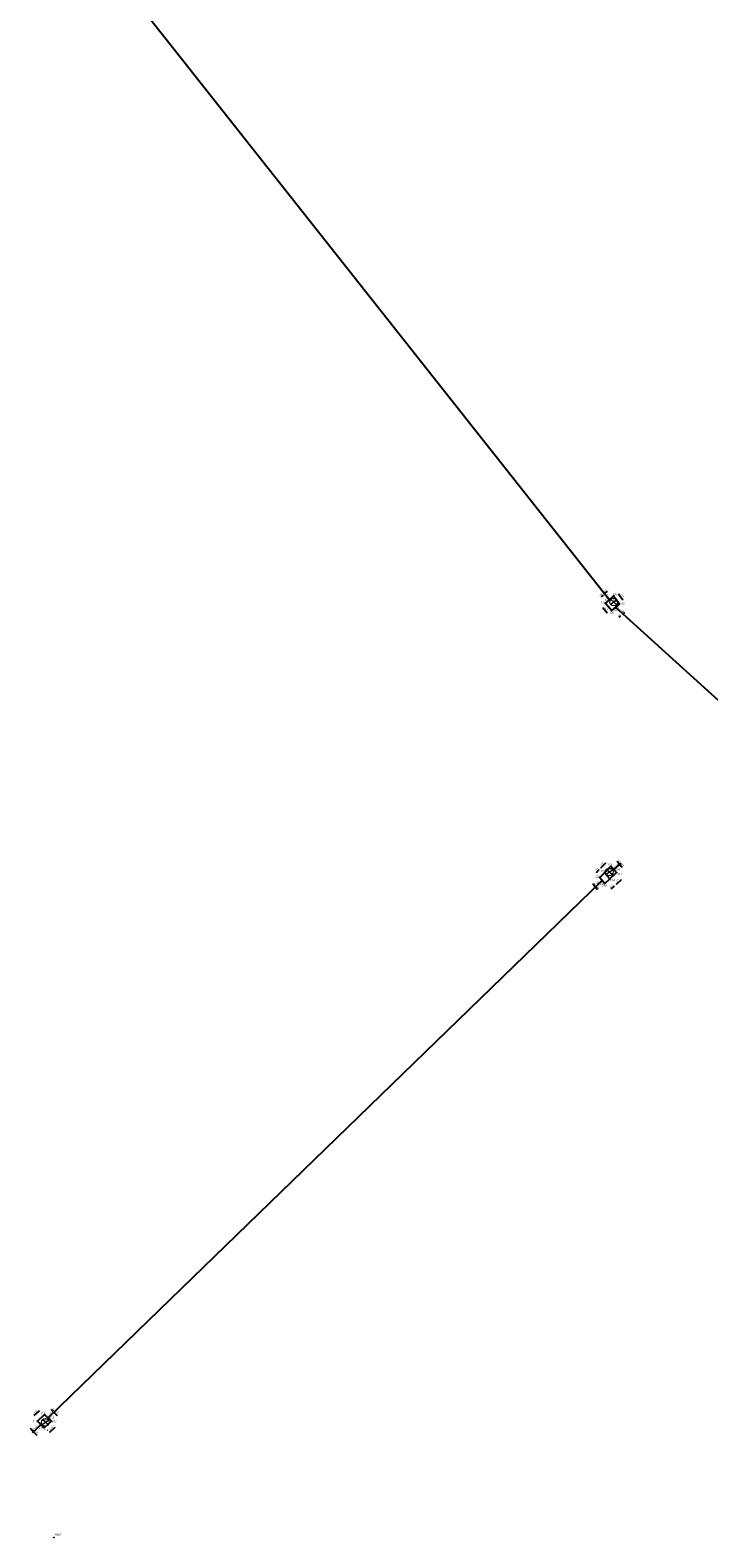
# Model space of a CAD drawing. Extents: x 563335 to 563800, y 5936771 to 5937339.
# Tile 6 of 9: x 563433 to 563488, y 5937089 to 5937210. Entities that reach past the tile are written whole.
import ezdxf

# ---------------------------------------------------------------- set-up
doc = ezdxf.new("R2010")
doc.units = 0
for name, color, linetype in [('Achsen_M', 32, 'Continuous'), ('Bauwerke', 250, 'Continuous'), ('bemaßung', 252, 'Continuous'), ('beschriftung layout', 7, 'Continuous')]:
    doc.layers.add(name, color=color, linetype=linetype)
for name, color, linetype, lineweight in [('VERM_Punkt_Nr', 7, 'Continuous', 25), ('VERM_Siel_Symbol', 7, 'Continuous', 18), ('VERM_Topo_Symbol', 7, 'Continuous', 18)]:
    doc.layers.add(name, color=color, linetype=linetype, lineweight=lineweight)
doc.styles.add('Segoe UI', font='segoeui.ttf', dxfattribs={"height": 12})
doc.styles.get("Standard").update_dxf_attribs({"font": 'swissc.ttf'})
doc.styles.add('VERM_ARIAL', font='arial.ttf', dxfattribs={"width": 0.875, "height": 1.6})
doc.dimstyles.new('Beschriftung', dxfattribs={"dimscale": 0, "dimtxt": 0.1, "dimasz": 0.1, "dimexe": 1.25, "dimexo": 0.625, "dimgap": 0.1, "dimtad": 1, "dimtxsty": 'Standard', "dimcen": 0.25, "dimse1": 1, "dimse2": 1, "dimadec": 0, "dimazin": 0, "dimtfac": 1, "dimtmove": 1, "dimatfit": 3, "dimfxl": 1, "dimarcsym": 0})

# ---------------------------------------------------------------- blocks, each defined once
blk = doc.blocks.new('2DECKEL')
at = {"color": 0, "linetype": 'ByBlock', "lineweight": -2}
for p, q in [((-2.6, -1.7), (2.6, 1.7)), ((2.4, -1.9), (-2.4, 1.9))]:
    blk.add_line(p, q, dxfattribs=at)
blk.add_circle((0, 0), 3.1, dxfattribs=at)
at = {"layer": 'VERM_Punkt_Nr', "color": 0, "style": 'VERM_ARIAL', "width": 0.875}
blk.add_attdef('PNR', (4.1, 1.4), '', height=1.6, dxfattribs=at)
blk = doc.blocks.new('2LTG')
at = {"linetype": 'ByBlock', "lineweight": -2, "ltscale": 0.8}
h = blk.add_hatch(color=0, dxfattribs=at)
edge = h.paths.add_edge_path()
edge.add_arc((0, 0), 0.3, 0, 360)
at = {"color": 0, "linetype": 'ByBlock', "lineweight": -2}
blk.add_circle((0, 0), 0.3, dxfattribs=at)
blk.add_point((0, 0), dxfattribs=at)
blk.add_point((0, 0), dxfattribs=at)
at = {"layer": 'VERM_Punkt_Nr', "color": 0, "style": 'VERM_ARIAL', "width": 0.875}
blk.add_attdef('PNR', (1.2, 1.4), '', height=1.6, dxfattribs=at)
blk = doc.blocks.new('3ALL_PKT')
at = {"linetype": 'ByBlock', "lineweight": -2, "ltscale": 0.8}
h = blk.add_hatch(color=0, dxfattribs=at)
edge = h.paths.add_edge_path()
edge.add_arc((0, 0), 0.3, 0, 360)
at = {"color": 0, "linetype": 'ByBlock', "lineweight": -2}
blk.add_circle((0, 0), 0.3, dxfattribs=at)
blk.add_point((0, 0), dxfattribs=at)
blk.add_point((0, 0), dxfattribs=at)
at = {"layer": 'VERM_Punkt_Nr', "color": 0, "style": 'VERM_ARIAL', "width": 0.875}
blk.add_attdef('PNR', (1, 1.4), '', height=1.6, dxfattribs=at)
blk = doc.blocks.new('*D67')
at = {"layer": 'bemaßung', "color": 0, "lineweight": -2, "transparency": 16777216}
blk.add_line((563480.75, 5937164.99), (563481.09, 5937164.52), dxfattribs=at)
at = {"layer": 'bemaßung', "color": 0, "transparency": 16777216}
for points in [[(563480.76, 5937165), (563480.73, 5937164.98), (563480.69, 5937165.07)], [(563481.11, 5937164.53), (563481.08, 5937164.51), (563481.15, 5937164.44)]]:
    blk.add_solid(points, dxfattribs=at)
at = {"layer": 'Defpoints', "color": 0, "transparency": 16777216}
for p in [(563480.35, 5937164.82, 10.66), (563480.81, 5937164.19, 10.64), (563481.15, 5937164.44)]:
    blk.add_point(p, dxfattribs=at)
at = {"layer": 'bemaßung', "color": 0, "transparency": 16777216, "insert": (563481.05, 5937164.85), "char_height": 0.1, "attachment_point": 5, "rotation": 306.0755}
blk.add_mtext('0,78', dxfattribs=at)
blk = doc.blocks.new('*D68')
at = {"layer": 'bemaßung', "color": 0, "lineweight": -2, "transparency": 16777216}
blk.add_line((563479.47, 5937163.89), (563479.83, 5937163.48), dxfattribs=at)
at = {"layer": 'bemaßung', "color": 0, "transparency": 16777216}
for points in [[(563479.48, 5937163.9), (563479.46, 5937163.88), (563479.4, 5937163.97)], [(563479.84, 5937163.5), (563479.81, 5937163.47), (563479.89, 5937163.41)]]:
    blk.add_solid(points, dxfattribs=at)
at = {"layer": 'Defpoints', "color": 0, "transparency": 16777216}
for p in [(563479.7, 5937164.23, 10.63), (563479.89, 5937163.41), (563480.19, 5937163.67, 10.63)]:
    blk.add_point(p, dxfattribs=at)
at = {"layer": 'bemaßung', "color": 0, "transparency": 16777216, "insert": (563479.77, 5937163.79), "char_height": 0.1, "attachment_point": 5, "rotation": 311.1592}
blk.add_mtext('0,74', dxfattribs=at)
blk = doc.blocks.new('*D69')
at = {"layer": 'bemaßung', "color": 0, "lineweight": -2, "transparency": 16777216}
blk.add_line((563481.1, 5937163.37), (563481.26, 5937163.5), dxfattribs=at)
at = {"layer": 'bemaßung', "color": 0, "transparency": 16777216}
for points in [[(563481.08, 5937163.38), (563481.11, 5937163.35), (563481.02, 5937163.3)], [(563481.25, 5937163.52), (563481.27, 5937163.49), (563481.33, 5937163.57)]]:
    blk.add_solid(points, dxfattribs=at)
at = {"layer": 'Defpoints', "color": 0, "transparency": 16777216}
for p in [(563480.5, 5937163.93, 10.64), (563480.81, 5937164.19, 10.64), (563481.33, 5937163.57)]:
    blk.add_point(p, dxfattribs=at)
at = {"layer": 'bemaßung', "color": 0, "transparency": 16777216, "insert": (563481.07, 5937163.56), "char_height": 0.1, "attachment_point": 5, "rotation": 39.9863}
blk.add_mtext('0,41', dxfattribs=at)
blk = doc.blocks.new('*D70')
at = {"layer": 'bemaßung', "color": 0, "lineweight": -2, "transparency": 16777216}
blk.add_line((563480.79, 5937163.11), (563480.94, 5937163.24), dxfattribs=at)
at = {"layer": 'bemaßung', "color": 0, "transparency": 16777216}
for points in [[(563480.93, 5937163.25), (563480.95, 5937163.23), (563481.02, 5937163.3)], [(563480.78, 5937163.12), (563480.8, 5937163.09), (563480.71, 5937163.04)]]:
    blk.add_solid(points, dxfattribs=at)
at = {"layer": 'Defpoints', "color": 0, "transparency": 16777216}
for p in [(563480.19, 5937163.67, 10.63), (563480.5, 5937163.93, 10.64), (563481.02, 5937163.3)]:
    blk.add_point(p, dxfattribs=at)
at = {"layer": 'bemaßung', "color": 0, "transparency": 16777216, "insert": (563480.76, 5937163.29), "char_height": 0.1, "attachment_point": 5, "rotation": 39.9863}
blk.add_mtext('0,4', dxfattribs=at)
blk = doc.blocks.new('*D71')
at = {"layer": 'bemaßung', "color": 0, "lineweight": -2, "transparency": 16777216}
blk.add_line((563479.67, 5937165.04), (563479.86, 5937165.21), dxfattribs=at)
at = {"layer": 'bemaßung', "color": 0, "transparency": 16777216}
for points in [[(563479.66, 5937165.05), (563479.68, 5937165.03), (563479.6, 5937164.97)], [(563479.85, 5937165.22), (563479.87, 5937165.2), (563479.93, 5937165.28)]]:
    blk.add_solid(points, dxfattribs=at)
at = {"layer": 'Defpoints', "color": 0, "transparency": 16777216}
for p in [(563479.93, 5937165.28), (563480.01, 5937164.52, 10.63), (563480.35, 5937164.82, 10.66)]:
    blk.add_point(p, dxfattribs=at)
at = {"layer": 'bemaßung', "color": 0, "transparency": 16777216, "insert": (563479.66, 5937165.24), "char_height": 0.1, "attachment_point": 5, "rotation": 42.4617}
blk.add_mtext('0,46', dxfattribs=at)
blk = doc.blocks.new('*D72')
at = {"layer": 'bemaßung', "color": 0, "lineweight": -2, "transparency": 16777216}
blk.add_line((563479.52, 5937164.9), (563479.35, 5937164.75), dxfattribs=at)
at = {"layer": 'bemaßung', "color": 0, "transparency": 16777216}
for points in [[(563479.34, 5937164.76), (563479.36, 5937164.74), (563479.28, 5937164.68)], [(563479.51, 5937164.92), (563479.54, 5937164.89), (563479.6, 5937164.97)]]:
    blk.add_solid(points, dxfattribs=at)
at = {"layer": 'Defpoints', "color": 0, "transparency": 16777216}
for p in [(563479.28, 5937164.68), (563480.01, 5937164.52, 10.63), (563479.7, 5937164.23, 10.63)]:
    blk.add_point(p, dxfattribs=at)
at = {"layer": 'bemaßung', "color": 0, "transparency": 16777216, "insert": (563479.33, 5937164.94), "char_height": 0.1, "attachment_point": 5, "rotation": 42.4617}
blk.add_mtext('0,43', dxfattribs=at)
blk = doc.blocks.new('*D73')
at = {"layer": 'bemaßung', "color": 0, "lineweight": -2, "transparency": 16777216}
blk.add_line((563480.58, 5937141.65), (563480.98, 5937142.04), dxfattribs=at)
at = {"layer": 'bemaßung', "color": 0, "transparency": 16777216}
for points in [[(563480.57, 5937141.67), (563480.59, 5937141.64), (563480.51, 5937141.58)], [(563480.97, 5937142.05), (563480.99, 5937142.03), (563481.05, 5937142.11)]]:
    blk.add_solid(points, dxfattribs=at)
at = {"layer": 'Defpoints', "color": 0, "transparency": 16777216}
for p in [(563480.04, 5937142.07, 10.5), (563480.59, 5937142.6, 10.51), (563481.05, 5937142.11)]:
    blk.add_point(p, dxfattribs=at)
at = {"layer": 'bemaßung', "color": 0, "transparency": 16777216, "insert": (563480.67, 5937141.96), "char_height": 0.1, "attachment_point": 5, "rotation": 43.9236}
blk.add_mtext('0,76', dxfattribs=at)
blk = doc.blocks.new('*D74')
at = {"layer": 'bemaßung', "color": 0, "lineweight": -2, "transparency": 16777216}
blk.add_line((563480.16, 5937141.27), (563480.42, 5937141.5), dxfattribs=at)
at = {"layer": 'bemaßung', "color": 0, "transparency": 16777216}
for points in [[(563480.41, 5937141.51), (563480.43, 5937141.49), (563480.49, 5937141.57)], [(563480.15, 5937141.29), (563480.18, 5937141.26), (563480.09, 5937141.21)]]:
    blk.add_solid(points, dxfattribs=at)
at = {"layer": 'Defpoints', "color": 0, "transparency": 16777216}
for p in [(563479.64, 5937141.72, 10.51), (563480.04, 5937142.07, 10.5), (563480.49, 5937141.57)]:
    blk.add_point(p, dxfattribs=at)
at = {"layer": 'bemaßung', "color": 0, "transparency": 16777216, "insert": (563480.18, 5937141.51), "char_height": 0.1, "attachment_point": 5, "rotation": 41.676}
blk.add_mtext('0,54', dxfattribs=at)
blk = doc.blocks.new('*D77')
at = {"layer": 'bemaßung', "color": 0, "lineweight": -2, "transparency": 16777216}
blk.add_line((563478.96, 5937142.6), (563479.2, 5937142.84), dxfattribs=at)
at = {"layer": 'bemaßung', "color": 0, "transparency": 16777216}
for points in [[(563479.19, 5937142.85), (563479.21, 5937142.83), (563479.27, 5937142.91)], [(563478.95, 5937142.62), (563478.97, 5937142.59), (563478.89, 5937142.53)]]:
    blk.add_solid(points, dxfattribs=at)
at = {"layer": 'Defpoints', "color": 0, "transparency": 16777216}
for p in [(563479.27, 5937142.91), (563479.24, 5937142.19, 10.52), (563479.61, 5937142.56, 10.53)]:
    blk.add_point(p, dxfattribs=at)
at = {"layer": 'bemaßung', "color": 0, "transparency": 16777216, "insert": (563478.97, 5937142.84), "char_height": 0.1, "attachment_point": 5, "rotation": 44.848}
blk.add_mtext('0,53', dxfattribs=at)
blk = doc.blocks.new('*D78')
at = {"layer": 'bemaßung', "color": 0, "lineweight": -2, "transparency": 16777216}
blk.add_line((563479.33, 5937142.98), (563479.72, 5937143.37), dxfattribs=at)
at = {"layer": 'bemaßung', "color": 0, "transparency": 16777216}
for points in [[(563479.32, 5937142.99), (563479.35, 5937142.97), (563479.26, 5937142.91)], [(563479.7, 5937143.38), (563479.73, 5937143.36), (563479.79, 5937143.44)]]:
    blk.add_solid(points, dxfattribs=at)
at = {"layer": 'Defpoints', "color": 0, "transparency": 16777216}
for p in [(563479.79, 5937143.44), (563480.14, 5937143.1, 10.53), (563479.61, 5937142.56, 10.53)]:
    blk.add_point(p, dxfattribs=at)
at = {"layer": 'bemaßung', "color": 0, "transparency": 16777216, "insert": (563479.41, 5937143.28), "char_height": 0.1, "attachment_point": 5, "rotation": 45.7117}
blk.add_mtext('0,75', dxfattribs=at)
blk = doc.blocks.new('*D81')
at = {"layer": 'bemaßung', "color": 0, "lineweight": -2, "transparency": 16777216}
blk.add_line((563433.74, 5937098.94), (563434.15, 5937099.33), dxfattribs=at)
at = {"layer": 'bemaßung', "color": 0, "transparency": 16777216}
for points in [[(563434.14, 5937099.34), (563434.16, 5937099.32), (563434.22, 5937099.4)], [(563433.73, 5937098.95), (563433.75, 5937098.93), (563433.67, 5937098.87)]]:
    blk.add_solid(points, dxfattribs=at)
at = {"layer": 'Defpoints', "color": 0, "transparency": 16777216}
for p in [(563434.22, 5937099.4), (563434.57, 5937099.03, 10), (563434.02, 5937098.5, 9.99)]:
    blk.add_point(p, dxfattribs=at)
at = {"layer": 'bemaßung', "color": 0, "transparency": 16777216, "insert": (563433.84, 5937099.25), "char_height": 0.1, "attachment_point": 5, "rotation": 43.2237}
blk.add_mtext('0,77', dxfattribs=at)
blk = doc.blocks.new('*D82')
at = {"layer": 'bemaßung', "color": 0, "lineweight": -2, "transparency": 16777216}
blk.add_line((563435, 5937097.6), (563435.43, 5937098), dxfattribs=at)
at = {"layer": 'bemaßung', "color": 0, "transparency": 16777216}
for points in [[(563435.42, 5937098.01), (563435.44, 5937097.99), (563435.5, 5937098.07)], [(563434.99, 5937097.61), (563435.01, 5937097.59), (563434.92, 5937097.53)]]:
    blk.add_solid(points, dxfattribs=at)
at = {"layer": 'Defpoints', "color": 0, "transparency": 16777216}
for p in [(563434.55, 5937097.94, 9.99), (563435.13, 5937098.48, 9.99), (563435.5, 5937098.07)]:
    blk.add_point(p, dxfattribs=at)
at = {"layer": 'bemaßung', "color": 0, "transparency": 16777216, "insert": (563435.11, 5937097.92), "char_height": 0.1, "attachment_point": 5, "rotation": 42.6572}
blk.add_mtext('0,79', dxfattribs=at)
blk = doc.blocks.new('*D83')
at = {"layer": 'bemaßung', "color": 0, "lineweight": -2, "transparency": 16777216}
blk.add_line((563435.1, 5937099.42), (563435.25, 5937099.28), dxfattribs=at)
at = {"layer": 'bemaßung', "color": 0, "transparency": 16777216}
for points in [[(563435.11, 5937099.43), (563435.09, 5937099.4), (563435.03, 5937099.49)], [(563435.26, 5937099.29), (563435.23, 5937099.26), (563435.32, 5937099.21)]]:
    blk.add_solid(points, dxfattribs=at)
at = {"layer": 'Defpoints', "color": 0, "transparency": 16777216}
for p in [(563434.57, 5937099.03, 10), (563435.32, 5937099.21), (563434.86, 5937098.74, 10.01)]:
    blk.add_point(p, dxfattribs=at)
at = {"layer": 'bemaßung', "color": 0, "transparency": 16777216, "insert": (563435.29, 5937099.46), "char_height": 0.1, "attachment_point": 5, "rotation": 315.3011}
blk.add_mtext('0,4', dxfattribs=at)

msp = doc.modelspace()

# ---------------------------------------------------------------- linework, layer by layer
at = {"layer": 'Achsen_M'}
for p, q in [((563441.062, 5937213.757, 10.614), (563480.015, 5937164.516, 10.631)), ((563480.496, 5937163.926, 10.64), (563525.953, 5937122.786, 10.813)), ((563480.36, 5937142.849, 10.521), (563480.962, 5937143.344)), ((563479.429, 5937141.96, 10.521), (563434.859, 5937098.744, 10.011)), ((563434.29, 5937098.212, 9.897), (563433.579, 5937097.553))]:
    msp.add_line(p, q, dxfattribs=at)
at = {"layer": 'Bauwerke'}
for p, q in [((563479.697, 5937164.226, 10.632), (563480.351, 5937164.824, 10.657)), ((563480.351, 5937164.824, 10.657), (563480.812, 5937164.191, 10.644)), ((563480.186, 5937163.666, 10.634), (563479.697, 5937164.226, 10.632)), ((563480.812, 5937164.191, 10.644), (563480.186, 5937163.666, 10.634)), ((563480.135, 5937143.1, 10.528), (563479.613, 5937142.564, 10.525)), ((563480.585, 5937142.598, 10.513), (563480.135, 5937143.1, 10.528)), ((563479.613, 5937142.564, 10.525), (563479.235, 5937142.188, 10.524)), ((563479.235, 5937142.188, 10.524), (563479.638, 5937141.715, 10.505)), ((563480.04, 5937142.073, 10.503), (563479.613, 5937142.564, 10.525)), ((563479.638, 5937141.715, 10.505), (563480.04, 5937142.073, 10.503)), ((563480.04, 5937142.073, 10.503), (563480.585, 5937142.598, 10.513)), ((563434.015, 5937098.499, 9.988), (563434.575, 5937099.025, 10.004)), ((563434.575, 5937099.025, 10.004), (563435.127, 5937098.479, 9.993)), ((563434.547, 5937097.944, 9.992), (563434.015, 5937098.499, 9.988)), ((563435.127, 5937098.479, 9.993), (563434.547, 5937097.944, 9.992))]:
    msp.add_line(p, q, dxfattribs=at)
at = {"layer": 'bemaßung'}
for p, q in [((563480.599, 5937143.515), (563480.824, 5937143.264)), ((563480.666, 5937143.441), (563480.732, 5937143.366)), ((563480.757, 5937143.338), (563480.69, 5937143.413)), ((563480.823, 5937143.264), (563481.048, 5937143.013)), ((563480.89, 5937143.19), (563480.957, 5937143.115)), ((563480.982, 5937143.088), (563480.915, 5937143.162)), ((563478.661, 5937141.7), (563478.855, 5937141.472)), ((563478.79, 5937141.548), (563478.725, 5937141.624)), ((563478.726, 5937141.623), (563478.791, 5937141.547)), ((563478.855, 5937141.472), (563479.064, 5937141.226)), ((563478.92, 5937141.395), (563478.985, 5937141.319)), ((563478.999, 5937141.302), (563478.934, 5937141.379)), ((563435.316, 5937099.206), (563435.584, 5937098.94)), ((563435.387, 5937099.135), (563435.458, 5937099.065)), ((563435.513, 5937099.011), (563435.442, 5937099.081)), ((563433.41, 5937097.92), (563433.685, 5937097.633)), ((563433.479, 5937097.848), (563433.548, 5937097.776)), ((563433.615, 5937097.705), (563433.546, 5937097.777)), ((563433.685, 5937097.633), (563433.941, 5937097.365)), ((563433.754, 5937097.561), (563433.823, 5937097.488)), ((563433.872, 5937097.437), (563433.803, 5937097.509))]:
    msp.add_line(p, q, dxfattribs=at)
for points in [[(563480.653, 5937143.429), (563480.678, 5937143.452), (563480.599, 5937143.515)], [(563480.769, 5937143.35), (563480.744, 5937143.327), (563480.823, 5937143.264)], [(563480.903, 5937143.201), (563480.878, 5937143.179), (563480.824, 5937143.264)], [(563480.969, 5937143.076), (563480.994, 5937143.099), (563481.048, 5937143.013)], [(563478.713, 5937141.613), (563478.738, 5937141.634), (563478.661, 5937141.7)], [(563478.803, 5937141.559), (563478.777, 5937141.537), (563478.855, 5937141.472)], [(563478.932, 5937141.406), (563478.907, 5937141.385), (563478.855, 5937141.472)], [(563478.986, 5937141.292), (563479.012, 5937141.313), (563479.064, 5937141.226)], [(563435.375, 5937099.123), (563435.399, 5937099.147), (563435.316, 5937099.206)], [(563433.467, 5937097.836), (563433.491, 5937097.859), (563433.41, 5937097.92)], [(563435.501, 5937098.999), (563435.525, 5937099.023), (563435.584, 5937098.94)], [(563433.627, 5937097.717), (563433.603, 5937097.694), (563433.685, 5937097.633)], [(563433.766, 5937097.572), (563433.742, 5937097.549), (563433.685, 5937097.633)], [(563433.86, 5937097.425), (563433.884, 5937097.448), (563433.941, 5937097.365)]]:
    msp.add_solid(points, dxfattribs=at)
at = {"layer": 'VERM_Siel_Symbol'}
for p in [(563480.02, 5937164.509, 10.631), (563480.354, 5937164.339, 10.639), (563480.511, 5937163.912, 10.64), (563480.353, 5937142.851, 10.519), (563479.432, 5937141.963, 10.521), (563479.997, 5937142.637, 10.538), (563434.298, 5937098.219, 10.006), (563434.636, 5937098.395, 10.003), (563434.862, 5937098.747, 10.011)]:
    msp.add_point(p, dxfattribs=at)
at = {"layer": 'VERM_Topo_Symbol'}
for p in [(563480.351, 5937164.824, 10.657), (563479.697, 5937164.226, 10.632), (563480.186, 5937163.666, 10.634), (563480.812, 5937164.191, 10.644), (563480.135, 5937143.1, 10.528), (563479.235, 5937142.188, 10.524), (563479.613, 5937142.564, 10.525), (563479.638, 5937141.715, 10.505), (563480.04, 5937142.073, 10.503), (563480.585, 5937142.598, 10.513), (563434.575, 5937099.025, 10.004), (563434.015, 5937098.499, 9.988), (563434.547, 5937097.944, 9.992), (563435.127, 5937098.479, 9.993), (563435.319, 5937089.137, 9.909)]:
    msp.add_point(p, dxfattribs=at)

# ---------------------------------------------------------------- block references
at = {"layer": 'VERM_Siel_Symbol'}
ref = msp.add_blockref('2LTG', (563480.02, 5937164.509, 10.631), dxfattribs=dict(at, xscale=0.1, yscale=0.1, zscale=0.1))
ref.add_attrib('PNR', '137', (563479.626, 5937164.434, 10.631), dxfattribs={"layer": 'VERM_Punkt_Nr', "color": 0, "height": 0.16, "style": 'Segoe UI', "width": 0.875})
ref = msp.add_blockref('2DECKEL', (563480.354, 5937164.339, 10.639), dxfattribs=dict(at, xscale=0.1, yscale=0.1, zscale=0.1))
ref.add_attrib('PNR', '1147', (563480.141, 5937164.439, 10.639), dxfattribs={"layer": 'VERM_Punkt_Nr', "color": 0, "height": 0.16, "style": 'Segoe UI', "width": 0.875})
ref = msp.add_blockref('2LTG', (563480.511, 5937163.912, 10.64), dxfattribs=dict(at, xscale=0.1, yscale=0.1, zscale=0.1))
ref.add_attrib('PNR', '134', (563480.321, 5937163.644, 10.64), dxfattribs={"layer": 'VERM_Punkt_Nr', "color": 0, "height": 0.16, "style": 'Segoe UI', "width": 0.875})
ref = msp.add_blockref('2DECKEL', (563479.997, 5937142.637, 10.538), dxfattribs=dict(at, xscale=0.1, yscale=0.1, zscale=0.1))
ref.add_attrib('PNR', '1372', (563479.779, 5937142.733, 10.538), dxfattribs={"layer": 'VERM_Punkt_Nr', "color": 0, "height": 0.16, "style": 'Segoe UI', "width": 0.875})
ref = msp.add_blockref('2LTG', (563480.353, 5937142.851, 10.519), dxfattribs=dict(at, xscale=0.1, yscale=0.1, zscale=0.1))
ref.add_attrib('PNR', '224', (563480.459, 5937142.773, 10.519), dxfattribs={"layer": 'VERM_Punkt_Nr', "color": 0, "height": 0.16, "style": 'Segoe UI', "width": 0.875})
ref = msp.add_blockref('2LTG', (563479.432, 5937141.963, 10.521), dxfattribs=dict(at, xscale=0.1, yscale=0.1, zscale=0.1))
ref.add_attrib('PNR', '220', (563479.25, 5937141.652, 10.521), dxfattribs={"layer": 'VERM_Punkt_Nr', "color": 0, "height": 0.16, "style": 'Segoe UI', "width": 0.875})
ref = msp.add_blockref('2LTG', (563434.298, 5937098.219, 10.006), dxfattribs=dict(at, xscale=0.1, yscale=0.1, zscale=0.1))
ref.add_attrib('PNR', '215', (563434.109, 5937097.896, 10.006), dxfattribs={"layer": 'VERM_Punkt_Nr', "color": 0, "height": 0.16, "style": 'Segoe UI', "width": 0.875})
ref = msp.add_blockref('2DECKEL', (563434.636, 5937098.395, 10.003), dxfattribs=dict(at, xscale=0.1, yscale=0.1, zscale=0.1))
ref.add_attrib('PNR', '4073', (563434.425, 5937098.494, 10.003), dxfattribs={"layer": 'VERM_Punkt_Nr', "color": 0, "height": 0.16, "style": 'Segoe UI', "width": 0.875})
ref = msp.add_blockref('2LTG', (563434.862, 5937098.747, 10.011), dxfattribs=dict(at, xscale=0.1, yscale=0.1, zscale=0.1))
ref.add_attrib('PNR', '212', (563434.953, 5937098.685, 10.011), dxfattribs={"layer": 'VERM_Punkt_Nr', "color": 0, "height": 0.16, "style": 'Segoe UI', "width": 0.875})
at = {"layer": 'VERM_Topo_Symbol'}
ref = msp.add_blockref('3ALL_PKT', (563480.351, 5937164.824, 10.657), dxfattribs=dict(at, xscale=0.1, yscale=0.1, zscale=0.1))
ref.add_attrib('PNR', '132', (563480.25, 5937164.881, 10.657), dxfattribs={"layer": 'VERM_Punkt_Nr', "color": 0, "height": 0.16, "style": 'Segoe UI', "width": 0.875})
ref = msp.add_blockref('3ALL_PKT', (563479.697, 5937164.226, 10.632), dxfattribs=dict(at, xscale=0.1, yscale=0.1, zscale=0.1))
ref.add_attrib('PNR', '136', (563479.326, 5937164.243, 10.632), dxfattribs={"layer": 'VERM_Punkt_Nr', "color": 0, "height": 0.16, "style": 'Segoe UI', "width": 0.875})
ref = msp.add_blockref('3ALL_PKT', (563480.186, 5937163.666, 10.634), dxfattribs=dict(at, xscale=0.1, yscale=0.1, zscale=0.1))
ref.add_attrib('PNR', '135', (563480.005, 5937163.404, 10.634), dxfattribs={"layer": 'VERM_Punkt_Nr', "color": 0, "height": 0.16, "style": 'Segoe UI', "width": 0.875})
ref = msp.add_blockref('3ALL_PKT', (563480.812, 5937164.191, 10.644), dxfattribs=dict(at, xscale=0.1, yscale=0.1, zscale=0.1))
ref.add_attrib('PNR', '133', (563480.851, 5937164.139, 10.644), dxfattribs={"layer": 'VERM_Punkt_Nr', "color": 0, "height": 0.16, "style": 'Segoe UI', "width": 0.875})
ref = msp.add_blockref('3ALL_PKT', (563479.613, 5937142.564, 10.525), dxfattribs=dict(at, xscale=0.1, yscale=0.1, zscale=0.1))
ref.add_attrib('PNR', '222', (563479.31, 5937142.623, 10.525), dxfattribs={"layer": 'VERM_Punkt_Nr', "color": 0, "height": 0.16, "style": 'Segoe UI', "width": 0.875})
ref = msp.add_blockref('3ALL_PKT', (563480.135, 5937143.1, 10.528), dxfattribs=dict(at, xscale=0.1, yscale=0.1, zscale=0.1))
ref.add_attrib('PNR', '223', (563479.844, 5937143.136, 10.528), dxfattribs={"layer": 'VERM_Punkt_Nr', "color": 0, "height": 0.16, "style": 'Segoe UI', "width": 0.875})
ref = msp.add_blockref('3ALL_PKT', (563479.235, 5937142.188, 10.524), dxfattribs=dict(at, xscale=0.1, yscale=0.1, zscale=0.1))
ref.add_attrib('PNR', '221', (563478.893, 5937142.178, 10.524), dxfattribs={"layer": 'VERM_Punkt_Nr', "color": 0, "height": 0.16, "style": 'Segoe UI', "width": 0.875})
ref = msp.add_blockref('3ALL_PKT', (563479.638, 5937141.715, 10.505), dxfattribs=dict(at, xscale=0.1, yscale=0.1, zscale=0.1))
ref.add_attrib('PNR', '219', (563479.422, 5937141.461, 10.505), dxfattribs={"layer": 'VERM_Punkt_Nr', "color": 0, "height": 0.16, "style": 'Segoe UI', "width": 0.875})
ref = msp.add_blockref('3ALL_PKT', (563480.04, 5937142.073, 10.503), dxfattribs=dict(at, xscale=0.1, yscale=0.1, zscale=0.1))
ref.add_attrib('PNR', '218', (563480.075, 5937141.899, 10.503), dxfattribs={"layer": 'VERM_Punkt_Nr', "color": 0, "height": 0.16, "style": 'Segoe UI', "width": 0.875})
ref = msp.add_blockref('3ALL_PKT', (563480.585, 5937142.598, 10.513), dxfattribs=dict(at, xscale=0.1, yscale=0.1, zscale=0.1))
ref.add_attrib('PNR', '217', (563480.652, 5937142.4, 10.513), dxfattribs={"layer": 'VERM_Punkt_Nr', "color": 0, "height": 0.16, "style": 'Segoe UI', "width": 0.875})
ref = msp.add_blockref('3ALL_PKT', (563434.575, 5937099.025, 10.004), dxfattribs=dict(at, xscale=0.1, yscale=0.1, zscale=0.1))
ref.add_attrib('PNR', '211', (563434.282, 5937099.096, 10.004), dxfattribs={"layer": 'VERM_Punkt_Nr', "color": 0, "height": 0.16, "style": 'Segoe UI', "width": 0.875})
ref = msp.add_blockref('3ALL_PKT', (563434.015, 5937098.499, 9.988), dxfattribs=dict(at, xscale=0.1, yscale=0.1, zscale=0.1))
ref.add_attrib('PNR', '216', (563433.612, 5937098.387, 9.988), dxfattribs={"layer": 'VERM_Punkt_Nr', "color": 0, "height": 0.16, "style": 'Segoe UI', "width": 0.875})
ref = msp.add_blockref('3ALL_PKT', (563434.547, 5937097.944, 9.992), dxfattribs=dict(at, xscale=0.1, yscale=0.1, zscale=0.1))
ref.add_attrib('PNR', '214', (563434.498, 5937097.687, 9.992), dxfattribs={"layer": 'VERM_Punkt_Nr', "color": 0, "height": 0.16, "style": 'Segoe UI', "width": 0.875})
ref = msp.add_blockref('3ALL_PKT', (563435.127, 5937098.479, 9.993), dxfattribs=dict(at, xscale=0.1, yscale=0.1, zscale=0.1))
ref.add_attrib('PNR', '213', (563435.172, 5937098.404, 9.993), dxfattribs={"layer": 'VERM_Punkt_Nr', "color": 0, "height": 0.16, "style": 'Segoe UI', "width": 0.875})
ref = msp.add_blockref('3ALL_PKT', (563435.319, 5937089.137, 9.909), dxfattribs=dict(at, xscale=0.1, yscale=0.1, zscale=0.1))
ref.add_attrib('PNR', '8005', (563435.419, 5937089.273, 9.909), dxfattribs={"layer": 'VERM_Punkt_Nr', "color": 0, "height": 0.16, "style": 'Segoe UI', "width": 0.875})

# ---------------------------------------------------------------- texts
at = {"layer": 'Achsen_M', "char_height": 0.1, "attachment_point": 1}
for s, insert, rotation in [('\\A1;800/1310', (563479.806, 5937165.011), 306.35501), ('\\A1;800/1310', (563480.628, 5937163.973), 319.8358), ('\\A1;800/1300', (563480.295, 5937142.967), 41.31253), ('\\A1;800/1310', (563478.949, 5937141.713), 42.29611), ('\\A1;800/1300', (563434.81, 5937098.902), 45.83351), ('\\A1;800/1300', (563433.797, 5937097.945), 43.82336)]:
    msp.add_mtext_dynamic_manual_height_columns(s, width=0.6503, gutter_width=12.5, heights=[0], dxfattribs=dict(at, insert=insert, rotation=rotation))
at = {"layer": 'bemaßung', "char_height": 0.1, "attachment_point": 5}
for s, insert, rotation in [('0,34', (563480.791, 5937143.51), 311.87278), ('0,34', (563481.056, 5937143.228), 311.87278), ('0,3', (563478.844, 5937141.662), 310.39497), ('0,32', (563479.07, 5937141.408), 310.39497), ('0,38', (563435.571, 5937099.206), 315.30106), ('0,4', (563433.663, 5937097.887), 313.73366), ('0,37', (563433.94, 5937097.612), 313.73366)]:
    msp.add_mtext(s, dxfattribs=dict(at, insert=insert, rotation=rotation))
at = {"layer": 'beschriftung layout', "insert": (563479.984, 5937164.41), "char_height": 0.2, "attachment_point": 1}
msp.add_mtext_dynamic_manual_height_columns('I', width=0.36309, gutter_width=12.5, heights=[0], dxfattribs=at)

# ---------------------------------------------------------------- dimensions: what is measured, and where the dimension line sits
at = {"layer": 'bemaßung'}
for p1, p2, distance, picture, middle in [((563480.015, 5937164.516, 10.631), (563479.697, 5937164.226, 10.632), -0.618, '*D72', (563479.331, 5937164.945)), ((563480.015, 5937164.516, 10.631), (563480.351, 5937164.824, 10.657), 0.617, '*D71', (563479.658, 5937165.244)), ((563480.351, 5937164.824, 10.657), (563480.812, 5937164.191, 10.644), 0.419, '*D67', (563481.049, 5937164.848)), ((563479.697, 5937164.226, 10.632), (563480.186, 5937163.666, 10.634), -0.39, '*D68', (563479.768, 5937163.795)), ((563480.186, 5937163.666, 10.634), (563480.496, 5937163.926, 10.64), -0.814, '*D70', (563480.761, 5937163.295)), ((563480.496, 5937163.926, 10.64), (563480.812, 5937164.191, 10.644), -0.813, '*D69', (563481.074, 5937163.558)), ((563479.235, 5937142.188, 10.524), (563479.613, 5937142.564, 10.525), 0.487, '*D77', (563478.968, 5937142.835)), ((563479.613, 5937142.564, 10.525), (563480.135, 5937143.1, 10.528), 0.489, '*D78', (563479.41, 5937143.285)), ((563479.638, 5937141.715, 10.505), (563480.04, 5937142.073, 10.503), -0.679, '*D74', (563480.184, 5937141.506)), ((563480.04, 5937142.073, 10.503), (563480.585, 5937142.598, 10.513), -0.677, '*D73', (563480.671, 5937141.963)), ((563434.015, 5937098.499, 9.988), (563434.575, 5937099.025, 10.004), 0.511, '*D81', (563433.836, 5937099.251)), ((563434.575, 5937099.025, 10.004), (563434.859, 5937098.744, 10.011), 0.65, '*D83', (563435.286, 5937099.46)), ((563434.547, 5937097.944, 9.992), (563435.127, 5937098.479, 9.993), -0.556, '*D82', (563435.105, 5937097.92))]:
    dim = msp.add_aligned_dim(p1=p1, p2=p2, distance=distance, dimstyle='Beschriftung', dxfattribs=at)
    dim.commit()
    dim.dimension.update_dxf_attribs({"geometry": picture, "text_midpoint": middle})

doc.saveas('drawing.dxf')
